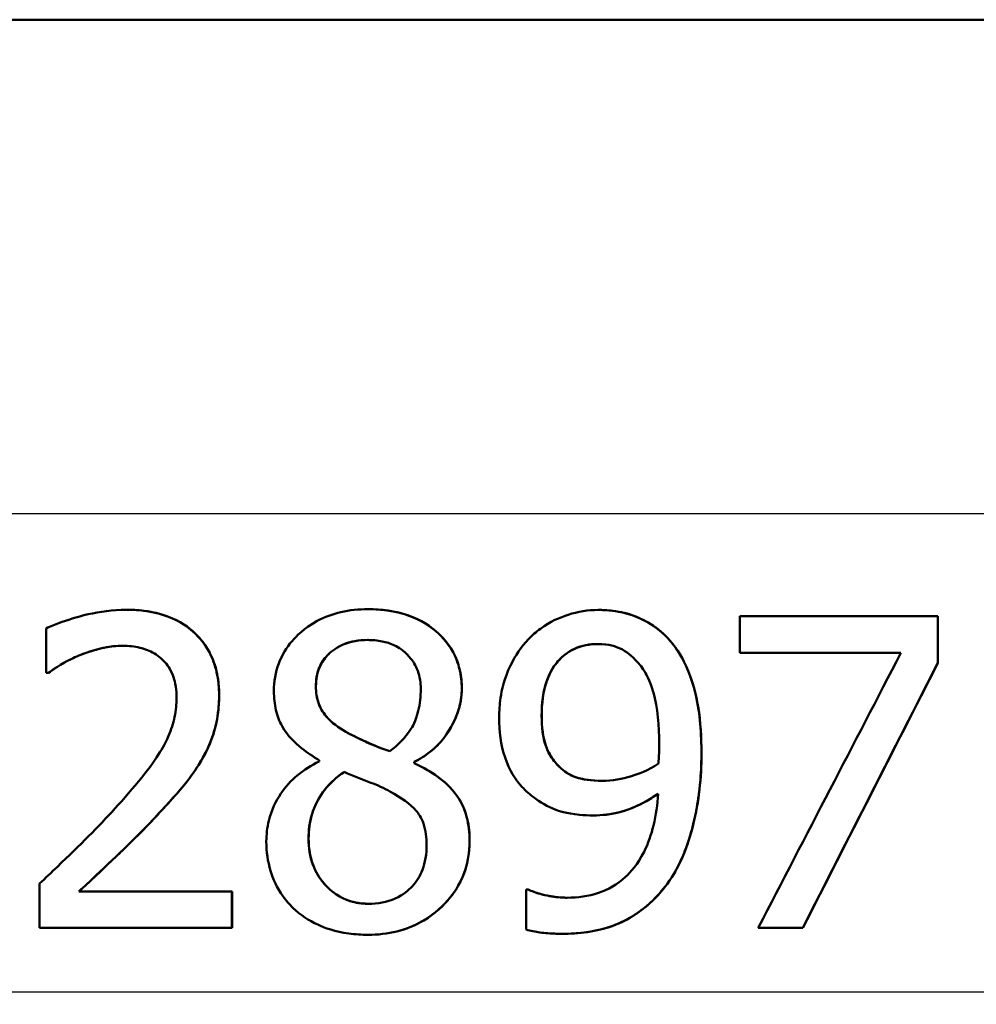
# Model space of a CAD drawing. Header units: millimetres. Extents: x 100 to 2000, y 93 to 2870.
# Tile 23 of 31: x 665 to 673, y 1498 to 1506. Entities that reach past the tile are written whole.
import ezdxf

# ---------------------------------------------------------------- set-up
doc = ezdxf.new("R2010")
doc.units = ezdxf.units.MM
doc.header["$LTSCALE"] = 10
for name, color, linetype, lineweight in [('Dimensions(ISO)', 7, 'Continuous', 25), ('Visible Edges(ISO)', 7, 'Continuous', 50), ('Visible Tangent Edges(ISO)', 7, 'Continuous', 25)]:
    doc.layers.add(name, color=color, linetype=linetype, lineweight=lineweight)
doc.styles.add('Text_3.5mm', font='arial.ttf', dxfattribs={"width": 0.9})
doc.dimstyles.new('KS-STANDARD', dxfattribs={"dimscale": 10, "dimtxt": 3.5, "dimasz": 2.5, "dimexe": 3.175, "dimexo": 0, "dimgap": 0.8, "dimtad": 1, "dimdec": 1, "dimrnd": 1e-08, "dimtxsty": 'Text_3.5mm', "dimcen": 0.09, "dimdle": 10, "dimclrd": 7, "dimclre": 7, "dimclrt": 7, "dimadec": 0, "dimazin": 2, "dimtfac": 0.714286, "dimtdec": 4, "dimtmove": 0, "dimatfit": 3, "dimfxl": 0, "dimtolj": 1, "dimlwd": 25, "dimlwe": 25, "dimarcsym": 0})

# ---------------------------------------------------------------- blocks, each defined once
blk = doc.blocks.new('*D7')
at = {"layer": 'Defpoints', "color": 0, "linetype": 'Continuous'}
for p in [(1000.5241, 1726.8436), (1080.5241, 1726.8436), (588.9241, 1417.6514)]:
    blk.add_point(p, dxfattribs=at)
at = {"layer": 'Dimensions(ISO)', "color": 7, "linetype": 'Continuous', "lineweight": 25}
for p, q in [((1000.5241, 1726.8436), (1112.2741, 1726.8436)), ((1080.5241, 1442.6514), (1080.5241, 1701.8436)), ((588.9241, 1417.6514), (1112.2741, 1417.6514))]:
    blk.add_line(p, q, dxfattribs=at)
at = {"layer": 'Dimensions(ISO)', "color": 7, "linetype": 'Continuous'}
for points in [[(1076.3575, 1701.8436), (1084.6908, 1701.8436), (1080.5241, 1726.8436)], [(1076.3575, 1442.6514), (1084.6908, 1442.6514), (1080.5241, 1417.6514)]]:
    blk.add_solid(points, dxfattribs=at)
at = {"layer": 'Dimensions(ISO)', "color": 7, "linetype": 'Continuous', "lineweight": 25, "insert": (1054.6421, 1519.3197), "char_height": 35, "attachment_point": 4, "rotation": 90, "style": 'Text_3.5mm'}
blk.add_mtext('\\A1;309', dxfattribs=at)

msp = doc.modelspace()

# ---------------------------------------------------------------- linework, layer by layer
at = {"layer": 'Visible Edges(ISO)'}
for p, q in [((704.6241, 1506.1514), (637.7727, 1506.1514)), ((666.1717, 1501.4156), (666.1723, 1501.4156)), ((668.1133, 1501.4196), (668.1139, 1501.4196)), ((669.9618, 1501.4136), (669.9625, 1501.4136)), ((671.0983, 1501.3629), (672.6876, 1501.3629)), ((671.0983, 1501.3629), (671.0983, 1501.0691)), ((672.6876, 1500.9881), (672.6876, 1501.3629)), ((672.6876, 1501.3629), (672.6883, 1501.3629)), ((672.6883, 1501.3629), (672.6883, 1500.9881)), ((665.5306, 1501.2657), (665.5307, 1500.9091)), ((672.3912, 1501.0691), (671.0983, 1501.0691)), ((672.6876, 1500.9881), (672.6883, 1500.9881)), ((665.5489, 1500.9091), (665.5307, 1500.9091)), ((665.5489, 1500.9091), (665.5496, 1500.9091)), ((667.7217, 1500.2081), (667.7217, 1500.198)), ((668.4846, 1500.1838), (668.4846, 1500.1939)), ((668.4846, 1500.1939), (668.4853, 1500.1939)), ((668.4846, 1500.1838), (668.4853, 1500.1838)), ((668.4853, 1500.1939), (668.4853, 1500.1838)), ((669.9213, 1499.7644), (669.922, 1499.7644)), ((665.478, 1499.2174), (665.478, 1498.8629)), ((669.3835, 1499.1709), (669.3998, 1499.1709)), ((669.3835, 1499.1709), (669.3835, 1498.8487)), ((669.3998, 1499.1709), (669.4005, 1499.1709)), ((665.7924, 1499.1526), (667.0218, 1499.1526)), ((667.0218, 1498.8629), (667.0218, 1499.1526)), ((667.0218, 1499.1526), (667.0224, 1499.1526)), ((667.0224, 1499.1526), (667.0225, 1498.8629)), ((667.0218, 1498.8629), (665.478, 1498.8629)), ((667.0218, 1498.8629), (667.0225, 1498.8629)), ((671.6038, 1498.8629), (671.2465, 1498.8629)), ((671.6038, 1498.8629), (671.6045, 1498.8629)), ((668.1133, 1498.8062), (668.114, 1498.8062)), ((669.6676, 1498.8143), (669.6683, 1498.8143))]:
    msp.add_line(p, q, dxfattribs=at)
for centre, major_axis, ratio, start_param, end_param in [((647.7197, 1453.1973), (-47.216, -91.1674), 0.001235, 4.160198, 4.188392), ((647.7333, 1451.7297), (-47.2032, -92.7272), 0.001223, 4.152973, 4.179802), ((647.7299, 1451.723), (-47.0032, -92.3342), 0.001223, 4.150216, 4.177203)]:
    msp.add_ellipse(centre, major_axis=major_axis, ratio=ratio, start_param=start_param, end_param=end_param, dxfattribs=at)
for points, knots in [([(666.1717, 1501.4156), (665.9573, 1501.4156), (665.7545, 1501.3521), (665.6019, 1501.2972), (665.5647, 1501.2823), (665.5306, 1501.2657)], [-0.05247142, -0.05247142, -0.05247142, -0.05247142, -0.0121494, -0.0121494, 0, 0, 0, 0]), ([(666.9183, 1500.7288), (666.9183, 1500.7912), (666.9125, 1500.8535), (666.8862, 1500.9702), (666.867, 1501.0236), (666.797, 1501.156), (666.741, 1501.2146), (666.6199, 1501.315), (666.5369, 1501.3552), (666.3589, 1501.4058), (666.2646, 1501.4156), (666.1717, 1501.4156)], [-0.1058257, -0.1058257, -0.1058257, -0.1058257, -0.092733, -0.092733, -0.0805766, -0.0805766, -0.0605252, -0.0605252, -0.0304683, -0.0304683, 0, 0, 0, 0]), ([(666.1723, 1501.4156), (666.2826, 1501.4156), (666.395, 1501.4019), (666.608, 1501.325), (666.6782, 1501.2706), (666.7774, 1501.1772), (666.8226, 1501.116), (666.8767, 1500.9989), (666.8921, 1500.9507), (666.914, 1500.8443), (666.9189, 1500.7866), (666.9189, 1500.7288)], [0, 0, 0, 0, 0.0361779, 0.0361779, 0.0738718, 0.0738718, 0.121377, 0.121377, 0.1518091, 0.1518091, 0.1860228, 0.1860228, 0.1860228, 0.1860228]), ([(668.1133, 1501.4196), (668.0402, 1501.4196), (667.9668, 1501.4127), (667.8295, 1501.3808), (667.766, 1501.3578), (667.6007, 1501.2684), (667.5353, 1501.1993), (667.4589, 1501.1106), (667.4223, 1501.0513), (667.3705, 1500.913), (667.3585, 1500.8382), (667.3585, 1500.7612)], [-0.07784759, -0.07784759, -0.07784759, -0.07784759, -0.06842149, -0.06842149, -0.05982318, -0.05982318, -0.04484958, -0.04484958, -0.02309886, -0.02309886, 0, 0, 0, 0]), ([(668.8661, 1500.7835), (668.866, 1500.8355), (668.8607, 1500.887), (668.8371, 1500.9856), (668.8198, 1501.0312), (668.7486, 1501.1627), (668.6855, 1501.2209), (668.5662, 1501.3185), (668.4759, 1501.3613), (668.293, 1501.4104), (668.2027, 1501.4196), (668.1133, 1501.4196)], [-0.09594154, -0.09594154, -0.09594154, -0.09594154, -0.08770092, -0.08770092, -0.0797599, -0.0797599, -0.06325866, -0.06325866, -0.02995389, -0.02995389, 0, 0, 0, 0]), ([(668.1139, 1501.4196), (668.2218, 1501.4196), (668.3311, 1501.4062), (668.543, 1501.3331), (668.6208, 1501.279), (668.7322, 1501.1756), (668.7775, 1501.1173), (668.8287, 1501.0097), (668.8426, 1500.9688), (668.8622, 1500.8792), (668.8667, 1500.8316), (668.8667, 1500.7835)], [0, 0, 0, 0, 0.0361706, 0.0361706, 0.0747065, 0.0747065, 0.1102177, 0.1102177, 0.1303239, 0.1303239, 0.1521756, 0.1521756, 0.1521756, 0.1521756]), ([(669.9618, 1501.4136), (669.8799, 1501.4136), (669.7993, 1501.4005), (669.6561, 1501.3545), (669.5753, 1501.3207), (669.463, 1501.2384), (669.4312, 1501.2102), (669.4017, 1501.1785)], [-0.08464271, -0.08464271, -0.08464271, -0.08464271, -0.04541096, -0.04541096, -0.01377529, -0.01377529, 0, 0, 0, 0]), ([(670.5179, 1501.1887), (670.4624, 1501.2473), (670.4, 1501.2939), (670.2421, 1501.3756), (670.1593, 1501.3945), (670.0543, 1501.4104), (670.0081, 1501.4136), (669.9618, 1501.4136)], [-0.05226118, -0.05226118, -0.05226118, -0.05226118, -0.03638843, -0.03638843, -0.01584921, -0.01584921, 0, 0, 0, 0]), ([(669.9625, 1501.4136), (670.0365, 1501.4136), (670.1104, 1501.4056), (670.2633, 1501.3657), (670.3225, 1501.336), (670.4196, 1501.2794), (670.4717, 1501.2382), (670.5186, 1501.1887)], [0, 0, 0, 0, 0.02539197, 0.02539197, 0.05401777, 0.05401777, 0.09447386, 0.09447386, 0.09447386, 0.09447386]), ([(667.6953, 1500.7997), (667.6953, 1500.8252), (667.6972, 1500.8507), (667.7057, 1500.8992), (667.7118, 1500.922), (667.7355, 1500.9826), (667.757, 1501.0164), (667.8115, 1501.0749), (667.8525, 1501.1084), (667.973, 1501.1618), (668.0424, 1501.1725), (668.1112, 1501.1725)], [-0.08708759, -0.08708759, -0.08708759, -0.08708759, -0.07485761, -0.07485761, -0.06339213, -0.06339213, -0.04321848, -0.04321848, -0.02306583, -0.02306583, 0, 0, 0, 0]), ([(668.1112, 1501.1725), (668.0449, 1501.1724), (667.978, 1501.1624), (667.85, 1501.1082), (667.8095, 1501.071), (667.7621, 1501.0223), (667.7398, 1500.9891), (667.7144, 1500.9282), (667.7076, 1500.9047), (667.6981, 1500.8538), (667.696, 1500.8268), (667.696, 1500.7997)], [0.0000756, 0.0000756, 0.0000756, 0.0000756, 0.0223124, 0.0223124, 0.0458015, 0.0458015, 0.0793438, 0.0793438, 0.0991219, 0.0991219, 0.1206606, 0.1206606, 0.1206606, 0.1206606]), ([(668.1112, 1501.1725), (668.1501, 1501.1725), (668.1892, 1501.1693), (668.2614, 1501.1548), (668.2947, 1501.1444), (668.3579, 1501.1142), (668.4024, 1501.0876), (668.474, 1501.0047), (668.4969, 1500.9672), (668.5298, 1500.8784), (668.5373, 1500.8296), (668.5373, 1500.7794)], [-0.09441626, -0.09441626, -0.09441626, -0.09441626, -0.07080408, -0.07080408, -0.04974109, -0.04974109, -0.02890628, -0.02890628, -0.01504647, -0.01504647, 0, 0, 0, 0]), ([(669.4017, 1501.1785), (669.3437, 1501.1174), (669.2959, 1501.0473), (669.2064, 1500.8619), (669.1865, 1500.7677), (669.1699, 1500.6552), (669.1664, 1500.6029), (669.1664, 1500.5505)], [-0.04788329, -0.04788329, -0.04788329, -0.04788329, -0.0342125, -0.0342125, -0.01571951, -0.01571951, 0, 0, 0, 0]), ([(669.5073, 1500.5647), (669.5073, 1500.6617), (669.5184, 1500.7623), (669.578, 1500.9252), (669.6122, 1500.9723), (669.6775, 1501.046), (669.7211, 1501.0788), (669.8306, 1501.1292), (669.8952, 1501.1401), (669.9598, 1501.1401)], [-0.06962306, -0.06962306, -0.06962306, -0.06962306, -0.05346258, -0.05346258, -0.04031659, -0.04031659, -0.02215604, -0.02215604, 0, 0, 0, 0]), ([(669.9598, 1501.1401), (669.8942, 1501.14), (669.8287, 1501.1287), (669.719, 1501.0769), (669.676, 1501.0441), (669.6123, 1500.9714), (669.5777, 1500.9239), (669.5188, 1500.7601), (669.508, 1500.6606), (669.508, 1500.5647)], [0.00007925, 0.00007925, 0.00007925, 0.00007925, 0.02260466, 0.02260466, 0.04062661, 0.04062661, 0.05333648, 0.05333648, 0.06847657, 0.06847657, 0.06847657, 0.06847657]), ([(669.9598, 1501.1401), (670.048, 1501.1401), (670.1073, 1501.1181), (670.189, 1501.081), (670.2347, 1501.0422), (670.2744, 1500.9982)], [-0.03021464, -0.03021464, -0.03021464, -0.03021464, -0.01902724, -0.01902724, 0, 0, 0, 0]), ([(670.7899, 1500.2628), (670.7898, 1500.4166), (670.7791, 1500.5812), (670.711, 1500.8811), (670.6598, 1500.9872), (670.5868, 1501.1069), (670.5544, 1501.1499), (670.5179, 1501.1887)], [-0.07042451, -0.07042451, -0.07042451, -0.07042451, -0.04400418, -0.04400418, -0.01719685, -0.01719685, 0, 0, 0, 0]), ([(670.5186, 1501.1887), (670.5782, 1501.1254), (670.6263, 1501.051), (670.729, 1500.8319), (670.7538, 1500.7005), (670.7836, 1500.5147), (670.7905, 1500.3862), (670.7906, 1500.2628)], [0, 0, 0, 0, 0.0281093, 0.0281093, 0.0749167, 0.0749167, 0.1630698, 0.1630698, 0.1630698, 0.1630698]), ([(665.7923, 1501.0469), (665.8365, 1501.0652), (665.8816, 1501.0806), (665.987, 1501.1099), (666.0314, 1501.1176), (666.0951, 1501.1244), (666.1212, 1501.1259), (666.1473, 1501.1259)], [-0.03049199, -0.03049199, -0.03049199, -0.03049199, -0.02097219, -0.02097219, -0.00856402, -0.00856402, 0, 0, 0, 0]), ([(666.1473, 1501.1259), (666.0963, 1501.1258), (666.0457, 1501.1203), (665.9488, 1501.1002), (665.8745, 1501.0806), (665.793, 1501.0469)], [0.00007245, 0.00007245, 0.00007245, 0.00007245, 0.01680627, 0.01680627, 0.03238192, 0.03238192, 0.03238192, 0.03238192]), ([(666.1473, 1501.1259), (666.1931, 1501.1259), (666.2389, 1501.1213), (666.3237, 1501.1005), (666.3627, 1501.0854), (666.4183, 1501.0524), (666.4365, 1501.0394), (666.4537, 1501.0246)], [-0.03591287, -0.03591287, -0.03591287, -0.03591287, -0.02081583, -0.02081583, -0.00719289, -0.00719289, 0, 0, 0, 0]), ([(665.5489, 1500.9091), (665.5771, 1500.9288), (665.6517, 1500.9808), (665.7513, 1501.0296), (665.7717, 1501.0386), (665.7923, 1501.0469)], [-0.03560935, -0.03560935, -0.03560935, -0.03560935, -0.00718593, -0.00718593, 0, 0, 0, 0]), ([(665.793, 1501.0469), (665.7515, 1501.0303), (665.7113, 1501.0106), (665.6421, 1500.97), (665.5882, 1500.9361), (665.5496, 1500.9091)], [0, 0, 0, 0, 0.01442126, 0.01442126, 0.02563672, 0.02563672, 0.02563672, 0.02563672]), ([(666.4537, 1501.0246), (666.4848, 1500.9978), (666.5099, 1500.9654), (666.5558, 1500.878), (666.5663, 1500.8302), (666.5756, 1500.7685), (666.5774, 1500.7395), (666.5774, 1500.7106)], [-0.02638412, -0.02638412, -0.02638412, -0.02638412, -0.01877665, -0.01877665, -0.00867799, -0.00867799, 0, 0, 0, 0]), ([(670.2744, 1500.9982), (670.3036, 1500.9676), (670.328, 1500.9318), (670.3801, 1500.8326), (670.3976, 1500.7737), (670.4395, 1500.6302), (670.4509, 1500.4829), (670.4509, 1500.3378)], [-0.05695269, -0.05695269, -0.05695269, -0.05695269, -0.05169473, -0.05169473, -0.04354074, -0.04354074, 0, 0, 0, 0]), ([(667.3585, 1500.7612), (667.3585, 1500.71), (667.3634, 1500.6587), (667.3857, 1500.5635), (667.4019, 1500.5204), (667.4677, 1500.4034), (667.5296, 1500.3453), (667.6253, 1500.2681), (667.6733, 1500.2363), (667.7217, 1500.2081)], [-0.06240016, -0.06240016, -0.06240016, -0.06240016, -0.05045474, -0.05045474, -0.03944516, -0.03944516, -0.0182653, -0.0182653, 0, 0, 0, 0]), ([(667.9347, 1500.435), (667.8784, 1500.4674), (667.8222, 1500.5083), (667.7484, 1500.5951), (667.7303, 1500.6284), (667.702, 1500.7049), (667.6953, 1500.7519), (667.6953, 1500.7997)], [-0.04016708, -0.04016708, -0.04016708, -0.04016708, -0.02487013, -0.02487013, -0.0143256, -0.0143256, 0, 0, 0, 0]), ([(667.696, 1500.7997), (667.696, 1500.7518), (667.7027, 1500.7046), (667.7313, 1500.6277), (667.7492, 1500.5954), (667.8216, 1500.5093), (667.8785, 1500.4678), (667.9354, 1500.435)], [0, 0, 0, 0, 0.01437707, 0.01437707, 0.02499845, 0.02499845, 0.04138189, 0.04138189, 0.04138189, 0.04138189]), ([(668.5373, 1500.7794), (668.5373, 1500.7201), (668.5314, 1500.6609), (668.4973, 1500.5216), (668.4675, 1500.4716), (668.4141, 1500.3875), (668.3539, 1500.3295), (668.2878, 1500.279)], [-0.03968028, -0.03968028, -0.03968028, -0.03968028, -0.03439255, -0.03439255, -0.02681683, -0.02681683, 0, 0, 0, 0]), ([(668.4846, 1500.1939), (668.5532, 1500.2286), (668.6174, 1500.2728), (668.6955, 1500.3519), (668.7525, 1500.4129), (668.8213, 1500.5544), (668.8379, 1500.5987), (668.8546, 1500.6672), (668.8588, 1500.6897), (668.8646, 1500.736), (668.8661, 1500.7597), (668.8661, 1500.7835)], [-0.1471896, -0.1471896, -0.1471896, -0.1471896, -0.0623243, -0.0623243, -0.0284324, -0.0284324, -0.0140247, -0.0140247, -0.007142, -0.007142, 0, 0, 0, 0]), ([(668.8667, 1500.7835), (668.8667, 1500.7161), (668.8549, 1500.6509), (668.8127, 1500.5296), (668.7772, 1500.4541), (668.6893, 1500.3423), (668.6525, 1500.306), (668.5724, 1500.2429), (668.5297, 1500.2164), (668.4853, 1500.1939)], [0, 0, 0, 0, 0.02022717, 0.02022717, 0.03903149, 0.03903149, 0.05007577, 0.05007577, 0.06101177, 0.06101177, 0.06101177, 0.06101177]), ([(666.5774, 1500.7106), (666.5774, 1500.6583), (666.5721, 1500.6066), (666.5506, 1500.5033), (666.5343, 1500.4529), (666.4831, 1500.3331), (666.4299, 1500.2352), (666.23, 1499.9847), (666.1548, 1499.8986), (666.0825, 1499.8191)], [-0.1883161, -0.1883161, -0.1883161, -0.1883161, -0.1444186, -0.1444186, -0.0994443, -0.0994443, -0.0335419, -0.0335419, 0, 0, 0, 0]), ([(666.7884, 1500.2284), (666.8076, 1500.2616), (666.8247, 1500.296), (666.859, 1500.3767), (666.8818, 1500.4389), (666.904, 1500.5452), (666.9091, 1500.5785), (666.9143, 1500.6297), (666.9157, 1500.6474), (666.9177, 1500.6863), (666.9183, 1500.7075), (666.9183, 1500.7288)], [-0.06223592, -0.06223592, -0.06223592, -0.06223592, -0.04438898, -0.04438898, -0.02181994, -0.02181994, -0.01168873, -0.01168873, -0.00637489, -0.00637489, 0, 0, 0, 0]), ([(666.9189, 1500.7288), (666.9189, 1500.6374), (666.9091, 1500.546), (666.8721, 1500.4129), (666.8457, 1500.3263), (666.7891, 1500.2284)], [0, 0, 0, 0, 0.02741822, 0.02741822, 0.04172249, 0.04172249, 0.04172249, 0.04172249]), ([(669.1664, 1500.5505), (669.1664, 1500.4415), (669.179, 1500.3309), (669.2489, 1500.1247), (669.2989, 1500.0538), (669.3679, 1499.9724), (669.4018, 1499.9405), (669.4383, 1499.9123)], [-0.05230804, -0.05230804, -0.05230804, -0.05230804, -0.03395194, -0.03395194, -0.01505873, -0.01505873, 0, 0, 0, 0]), ([(669.6778, 1500.1291), (669.6476, 1500.1538), (669.6201, 1500.1822), (669.5688, 1500.2538), (669.5527, 1500.2903), (669.5167, 1500.3906), (669.5073, 1500.4768), (669.5073, 1500.5647)], [-0.04448121, -0.04448121, -0.04448121, -0.04448121, -0.03618671, -0.03618671, -0.026362, -0.026362, 0, 0, 0, 0]), ([(669.508, 1500.5647), (669.508, 1500.4765), (669.5174, 1500.3898), (669.5542, 1500.2881), (669.571, 1500.251), (669.6225, 1500.1804), (669.6492, 1500.153), (669.6784, 1500.1291)], [0, 0, 0, 0, 0.02647291, 0.02647291, 0.03676762, 0.03676762, 0.04506944, 0.04506944, 0.04506944, 0.04506944]), ([(668.2878, 1500.279), (668.2026, 1500.3067), (668.1237, 1500.3429), (668.0484, 1500.3776), (667.9792, 1500.4102), (667.9347, 1500.435)], [-0.02811606, -0.02811606, -0.02811606, -0.02811606, -0.01664337, -0.01664337, 0, 0, 0, 0]), ([(667.9354, 1500.435), (667.9751, 1500.4128), (668.034, 1500.3848), (668.124, 1500.3429), (668.2035, 1500.3067), (668.288, 1500.2792)], [0, 0, 0, 0, 0.0148801, 0.0148801, 0.03353129, 0.03353129, 0.03353129, 0.03353129]), ([(670.4509, 1500.3378), (670.4509, 1500.3377), (670.4509, 1500.3377), (670.4509, 1500.3307), (670.4509, 1500.3239), (670.4506, 1500.2934), (670.4501, 1500.2692), (670.4485, 1500.238), (670.4469, 1500.2041), (670.4448, 1500.1798)], [-0.03668149, -0.03668149, -0.03668149, -0.03668149, -0.03661755, -0.03661755, -0.0300294, -0.0300294, -0.00732583, -0.00732583, 0, 0, 0, 0]), ([(670.5139, 1499.2134), (670.5679, 1499.2866), (670.6119, 1499.3679), (670.7012, 1499.5838), (670.7325, 1499.7157), (670.7643, 1499.8931), (670.7733, 1499.9608), (670.7827, 1500.0641), (670.7851, 1500.0992), (670.7888, 1500.1771), (670.7899, 1500.22), (670.7899, 1500.2628)], [-0.100314, -0.100314, -0.100314, -0.100314, -0.0777073, -0.0777073, -0.0439892, -0.0439892, -0.0234125, -0.0234125, -0.0128607, -0.0128607, 0, 0, 0, 0]), ([(670.7906, 1500.2628), (670.7906, 1500.0687), (670.77, 1499.8769), (670.7079, 1499.6234), (670.68, 1499.5232), (670.5995, 1499.3442), (670.5606, 1499.2758), (670.5146, 1499.2134)], [0, 0, 0, 0, 0.05824294, 0.05824294, 0.0789441, 0.0789441, 0.09310394, 0.09310394, 0.09310394, 0.09310394]), ([(666.4537, 1499.8009), (666.5522, 1499.9055), (666.6495, 1500.013), (666.7511, 1500.1646), (666.7704, 1500.196), (666.7884, 1500.2284)], [-0.05637346, -0.05637346, -0.05637346, -0.05637346, -0.01136091, -0.01136091, 0, 0, 0, 0]), ([(666.7891, 1500.2284), (666.7505, 1500.159), (666.7055, 1500.0935), (666.6216, 1499.9881), (666.5499, 1499.9023), (666.4544, 1499.8009)], [0, 0, 0, 0, 0.02438599, 0.02438599, 0.04194053, 0.04194053, 0.04194053, 0.04194053]), ([(667.7217, 1500.198), (667.6597, 1500.1676), (667.6001, 1500.1306), (667.4965, 1500.0435), (667.4525, 1499.9956), (667.3746, 1499.8799), (667.3388, 1499.8069), (667.3041, 1499.6671), (667.2977, 1499.6108), (667.2977, 1499.5538)], [-0.09370011, -0.09370011, -0.09370011, -0.09370011, -0.067436, -0.067436, -0.04346064, -0.04346064, -0.01712732, -0.01712732, 0, 0, 0, 0]), ([(668.929, 1499.5598), (668.929, 1499.625), (668.9223, 1499.6903), (668.8903, 1499.8098), (668.8673, 1499.8625), (668.8002, 1499.9629), (668.7423, 1500.027), (668.5988, 1500.1262), (668.542, 1500.1573), (668.4846, 1500.1838)], [-0.1248859, -0.1248859, -0.1248859, -0.1248859, -0.0894099, -0.0894099, -0.0569174, -0.0569174, -0.0209263, -0.0209263, 0, 0, 0, 0]), ([(668.4853, 1500.1838), (668.5567, 1500.1508), (668.6275, 1500.1106), (668.7449, 1500.0196), (668.8033, 1499.9643), (668.8761, 1499.8458), (668.897, 1499.7927), (668.9241, 1499.6786), (668.9297, 1499.6192), (668.9297, 1499.5598)], [0, 0, 0, 0, 0.02606205, 0.02606205, 0.04819963, 0.04819963, 0.06345256, 0.06345256, 0.07881893, 0.07881893, 0.07881893, 0.07881893]), ([(667.6365, 1499.5781), (667.6365, 1499.6434), (667.6445, 1499.7079), (667.6739, 1499.8081), (667.6957, 1499.8692), (667.7903, 1500.0087), (667.8525, 1500.0666), (667.9226, 1500.1129)], [-0.09343777, -0.09343777, -0.09343777, -0.09343777, -0.0522832, -0.0522832, -0.02718995, -0.02718995, 0, 0, 0, 0]), ([(667.923, 1500.1127), (667.8644, 1500.074), (667.811, 1500.0269), (667.7272, 1499.9197), (667.6895, 1499.8561), (667.6457, 1499.7122), (667.6372, 1499.6456), (667.6372, 1499.5781)], [0.00003326, 0.00003326, 0.00003326, 0.00003326, 0.02279658, 0.02279658, 0.04255955, 0.04255955, 0.05842569, 0.05842569, 0.05842569, 0.05842569]), ([(667.9226, 1500.1129), (667.9942, 1500.0838), (668.0659, 1500.055), (668.1859, 1500.0078), (668.2439, 1499.9831), (668.2898, 1499.9569)], [-0.04308107, -0.04308107, -0.04308107, -0.04308107, -0.01732078, -0.01732078, 0, 0, 0, 0]), ([(669.9964, 1500.042), (669.8977, 1500.042), (669.8327, 1500.0564), (669.7611, 1500.0749), (669.7174, 1500.0969), (669.6778, 1500.1291)], [-0.02514046, -0.02514046, -0.02514046, -0.02514046, -0.01667784, -0.01667784, 0, 0, 0, 0]), ([(669.6784, 1500.1291), (669.7166, 1500.0982), (669.7585, 1500.0766), (669.841, 1500.0538), (669.9076, 1500.0421), (669.9964, 1500.042)], [0, 0, 0, 0, 0.01604692, 0.01604692, 0.02911724, 0.02911724, 0.02911724, 0.02911724]), ([(670.4448, 1500.1798), (670.3639, 1500.1253), (670.2817, 1500.0958), (670.1526, 1500.0567), (670.0742, 1500.042), (669.9964, 1500.042)], [-0.04589887, -0.04589887, -0.04589887, -0.04589887, -0.0267017, -0.0267017, 0, 0, 0, 0]), ([(668.2898, 1499.9569), (668.3801, 1499.9081), (668.4541, 1499.8562), (668.5194, 1499.7802), (668.5421, 1499.7486), (668.5776, 1499.6446), (668.584, 1499.5852), (668.584, 1499.5274)], [-0.07478976, -0.07478976, -0.07478976, -0.07478976, -0.03342503, -0.03342503, -0.01733596, -0.01733596, 0, 0, 0, 0]), ([(669.4383, 1499.9123), (669.4951, 1499.8696), (669.5561, 1499.8338), (669.6394, 1499.8031), (669.705, 1499.7801), (669.8471, 1499.7661), (669.8843, 1499.7644), (669.9213, 1499.7644)], [-0.1747523, -0.1747523, -0.1747523, -0.1747523, -0.0488437, -0.0488437, -0.0126762, -0.0126762, 0, 0, 0, 0]), ([(670.4428, 1499.9387), (670.4372, 1499.853), (670.4256, 1499.767), (670.3877, 1499.6107), (670.3631, 1499.5396), (670.2781, 1499.3703), (670.22, 1499.3074), (670.1155, 1499.2106), (670.0423, 1499.1687), (669.8817, 1499.1147), (669.7967, 1499.104), (669.7123, 1499.104)], [-0.09901223, -0.09901223, -0.09901223, -0.09901223, -0.08625791, -0.08625791, -0.0749409, -0.0749409, -0.05731269, -0.05731269, -0.02885023, -0.02885023, 0, 0, 0, 0]), ([(669.9213, 1499.7644), (669.9934, 1499.7644), (670.0655, 1499.7723), (670.1788, 1499.8018), (670.2457, 1499.8233), (670.3711, 1499.892), (670.4075, 1499.9146), (670.4428, 1499.9387)], [-0.1027099, -0.1027099, -0.1027099, -0.1027099, -0.0477852, -0.0477852, -0.0141394, -0.0141394, 0, 0, 0, 0]), ([(670.4428, 1499.9382), (670.3811, 1499.8962), (670.3157, 1499.8584), (670.1745, 1499.7976), (670.0705, 1499.7644), (669.922, 1499.7644)], [0.00009743, 0.00009743, 0.00009743, 0.00009743, 0.02480348, 0.02480348, 0.05195183, 0.05195183, 0.05195183, 0.05195183]), ([(666.0825, 1499.8191), (665.9463, 1499.6695), (665.8075, 1499.5308), (665.5731, 1499.3071), (665.5256, 1499.2621), (665.478, 1499.2174)], [-0.1015489, -0.1015489, -0.1015489, -0.1015489, -0.0204715, -0.0204715, 0, 0, 0, 0]), ([(665.7924, 1499.1526), (665.8647, 1499.2198), (665.9471, 1499.2975), (666.1016, 1499.4441), (666.2099, 1499.5472), (666.3582, 1499.6988), (666.4065, 1499.7495), (666.4537, 1499.8009)], [-0.1077634, -0.1077634, -0.1077634, -0.1077634, -0.0665303, -0.0665303, -0.0218517, -0.0218517, 0, 0, 0, 0]), ([(666.4544, 1499.8009), (666.3711, 1499.7103), (666.2844, 1499.6215), (666.1575, 1499.497), (666.1382, 1499.4784), (665.988, 1499.3356), (665.883, 1499.2362), (665.793, 1499.1526)], [0, 0, 0, 0, 0.03853397, 0.03853397, 0.05584149, 0.05584149, 0.08611001, 0.08611001, 0.08611001, 0.08611001]), ([(667.2977, 1499.5538), (667.2977, 1499.4738), (667.3085, 1499.3957), (667.3511, 1499.2552), (667.3821, 1499.1837), (667.4559, 1499.0806), (667.4831, 1499.0494), (667.5128, 1499.0209)], [-0.07051959, -0.07051959, -0.07051959, -0.07051959, -0.03957169, -0.03957169, -0.01307858, -0.01307858, 0, 0, 0, 0]), ([(668.1174, 1499.0554), (668.048, 1499.0554), (667.9799, 1499.0678), (667.8438, 1499.1314), (667.7949, 1499.1788), (667.7252, 1499.2577), (667.6936, 1499.3094), (667.6469, 1499.4349), (667.6365, 1499.5058), (667.6365, 1499.5781)], [-0.0675529, -0.0675529, -0.0675529, -0.0675529, -0.05496348, -0.05496348, -0.04078328, -0.04078328, -0.02168935, -0.02168935, 0, 0, 0, 0]), ([(667.6372, 1499.5781), (667.6372, 1499.5054), (667.6477, 1499.4341), (667.6939, 1499.3109), (667.7238, 1499.2612), (667.795, 1499.1785), (667.8424, 1499.1347), (667.9389, 1499.0864), (667.9732, 1499.0745), (668.0444, 1499.0589), (668.0809, 1499.0554), (668.1174, 1499.0554)], [0, 0, 0, 0, 0.02181256, 0.02181256, 0.04009478, 0.04009478, 0.05623849, 0.05623849, 0.06460214, 0.06460214, 0.07306844, 0.07306844, 0.07306844, 0.07306844]), ([(668.1133, 1498.8062), (668.1915, 1498.8062), (668.2695, 1498.8143), (668.4165, 1498.8509), (668.4846, 1498.8776), (668.6506, 1498.9728), (668.7243, 1499.0457), (668.8216, 1499.165), (668.8615, 1499.234), (668.902, 1499.3497), (668.9119, 1499.3888), (668.9257, 1499.4722), (668.929, 1499.5159), (668.929, 1499.5598)], [-0.1048745, -0.1048745, -0.1048745, -0.1048745, -0.0888232, -0.0888232, -0.0738936, -0.0738936, -0.0504035, -0.0504035, -0.0254312, -0.0254312, -0.0131709, -0.0131709, 0, 0, 0, 0]), ([(668.9297, 1499.5598), (668.9297, 1499.4702), (668.916, 1499.3831), (668.8579, 1499.2263), (668.8188, 1499.1604), (668.7244, 1499.0454), (668.6549, 1498.9773), (668.4938, 1498.881), (668.4217, 1498.852), (668.2702, 1498.8143), (668.1922, 1498.8062), (668.114, 1498.8062)], [0, 0, 0, 0, 0.0269002, 0.0269002, 0.0508982, 0.0508982, 0.0737838, 0.0737838, 0.0905092, 0.0905092, 0.1074099, 0.1074099, 0.1074099, 0.1074099]), ([(668.584, 1499.5274), (668.584, 1499.492), (668.5815, 1499.4565), (668.5703, 1499.3894), (668.5621, 1499.358), (668.5317, 1499.2781), (668.5048, 1499.2344), (668.4406, 1499.1642), (668.3965, 1499.1258), (668.2645, 1499.0669), (668.1908, 1499.0554), (668.1174, 1499.0554)], [-0.1084796, -0.1084796, -0.1084796, -0.1084796, -0.0908353, -0.0908353, -0.074534, -0.074534, -0.0476394, -0.0476394, -0.0245881, -0.0245881, 0, 0, 0, 0]), ([(669.7123, 1499.104), (669.6643, 1499.104), (669.6166, 1499.1084), (669.526, 1499.1254), (669.479, 1499.1379), (669.4292, 1499.1564), (669.4135, 1499.163), (669.3998, 1499.1709)], [-0.03174278, -0.03174278, -0.03174278, -0.03174278, -0.01788664, -0.01788664, -0.00523626, -0.00523626, 0, 0, 0, 0]), ([(669.4005, 1499.1709), (669.4264, 1499.1561), (669.4617, 1499.1441), (669.5983, 1499.1061), (669.6799, 1499.104), (669.7123, 1499.104)], [0, 0, 0, 0, 0.00990439, 0.00990439, 0.04062127, 0.04062127, 0.04062127, 0.04062127]), ([(669.6676, 1498.8143), (669.8054, 1498.8143), (669.9481, 1498.8309), (670.2111, 1498.9269), (670.3101, 1498.9991), (670.4317, 1499.112), (670.4747, 1499.1605), (670.5139, 1499.2134)], [-0.08638102, -0.08638102, -0.08638102, -0.08638102, -0.05376424, -0.05376424, -0.02080932, -0.02080932, 0, 0, 0, 0]), ([(670.5146, 1499.2134), (670.4386, 1499.1108), (670.3495, 1499.0264), (670.149, 1498.8996), (670.0582, 1498.8676), (669.8781, 1498.8237), (669.7722, 1498.8143), (669.6683, 1498.8143)], [0, 0, 0, 0, 0.0403689, 0.0403689, 0.0787272, 0.0787272, 0.1280246, 0.1280246, 0.1280246, 0.1280246]), ([(667.5128, 1499.0209), (667.5716, 1498.9644), (667.6384, 1498.9208), (667.7665, 1498.862), (667.8479, 1498.8318), (668.011, 1498.8093), (668.0622, 1498.8062), (668.1133, 1498.8062)], [-0.1032817, -0.1032817, -0.1032817, -0.1032817, -0.0549772, -0.0549772, -0.0171219, -0.0171219, 0, 0, 0, 0]), ([(669.3835, 1498.8487), (669.4195, 1498.8375), (669.4563, 1498.8299), (669.5357, 1498.8192), (669.5833, 1498.8166), (669.6292, 1498.8147), (669.6485, 1498.8143), (669.6676, 1498.8143)], [-0.0236186, -0.0236186, -0.0236186, -0.0236186, -0.01568239, -0.01568239, -0.00655316, -0.00655316, 0, 0, 0, 0])]:
    msp.add_open_spline(points, degree=3, knots=knots, dxfattribs=at)
at = {"layer": 'Visible Tangent Edges(ISO)'}
for p, q in [((694.3678, 1502.1863), (650.1541, 1502.1863)), ((670.5179, 1501.1887), (670.5186, 1501.1887)), ((665.7923, 1501.0469), (665.793, 1501.0469)), ((667.6953, 1500.7997), (667.696, 1500.7997)), ((668.8661, 1500.7835), (668.8667, 1500.7835)), ((666.9183, 1500.7288), (666.9189, 1500.7288)), ((669.5073, 1500.5647), (669.508, 1500.5647)), ((667.9347, 1500.435), (667.9354, 1500.435)), ((670.7899, 1500.2628), (670.7906, 1500.2628)), ((666.7884, 1500.2284), (666.7891, 1500.2284)), ((669.6778, 1500.1291), (669.6784, 1500.1291)), ((666.4537, 1499.8009), (666.4544, 1499.8009)), ((667.6365, 1499.5781), (667.6372, 1499.5781)), ((668.929, 1499.5598), (668.9297, 1499.5598)), ((670.5139, 1499.2134), (670.5146, 1499.2134)), ((694.3343, 1498.345), (650.1545, 1498.345))]:
    msp.add_line(p, q, dxfattribs=at)

# ---------------------------------------------------------------- dimensions: what is measured, and where the dimension line sits
at = {"layer": 'Dimensions(ISO)', "color": 7, "linetype": 'Continuous', "lineweight": 25}
dim = msp.add_linear_dim(base=(1080.5241, 1726.8436), p1=(588.9241, 1417.6514), p2=(1000.5241, 1726.8436), angle=90, dimstyle='KS-STANDARD', override={"dimgap": 0.8, "dimdec": 0, "dimtol": 0, "dimlim": 0, "dimtp": 0, "dimtm": 0, "dimtdec": 4, "dimtofl": 0, "dimatfit": 1}, dxfattribs=at)
dim.commit()
dim.dimension.update_dxf_attribs({"geometry": '*D7', "text_midpoint": (1080.5241, 1554.1395), "dimtype": 160})

doc.saveas('drawing.dxf')
